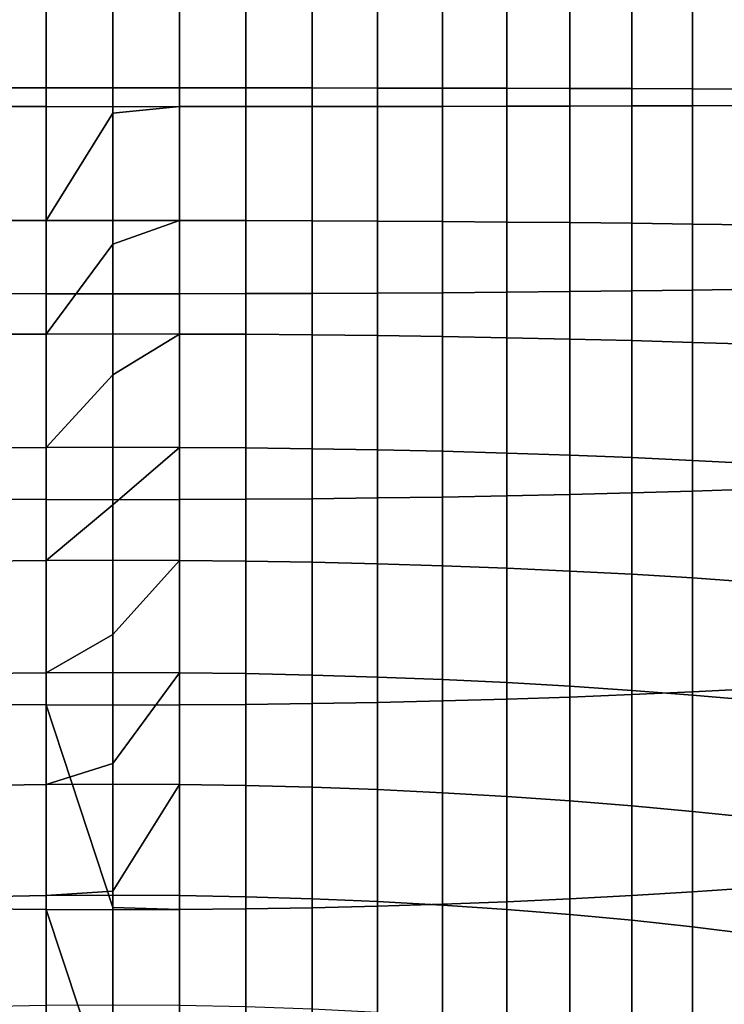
# Model space of a CAD drawing. Header units: metres. Extents: x -29 to 117, y -464 to 29.
# Tile 33 of 256: x -1 to 6, y -414 to -404. Entities that reach past the tile are written whole.
import ezdxf

# ---------------------------------------------------------------- set-up
doc = ezdxf.new("R2010")
doc.units = ezdxf.units.M
doc.layers.add('solid_24_501_056_XXX', color=7, linetype='CONTINUOUS')

msp = doc.modelspace()

# ---------------------------------------------------------------- linework, layer by layer
at = {"layer": 'solid_24_501_056_XXX'}
for points in [[(-1.315188, -404.621796, 347.57959), (-0.658439, -404.621429, 347.629578), (-0.658439, -402.586578, 347.579285), (-1.315188, -402.588684, 347.529327)], [(-0.658439, -404.621429, 347.629578), (0, -404.621307, 347.646271), (0, -402.585876, 347.595947), (-0.658439, -402.586578, 347.579285)], [(0.658439, -402.586578, 347.579285), (0, -402.585876, 347.595947), (0, -404.621307, 347.646271), (0.658439, -404.621429, 347.629578)], [(0.658439, -404.621429, 347.629578), (1.315188, -404.621796, 347.57959), (1.315188, -402.588684, 347.529327), (0.658439, -402.586578, 347.579285)], [(1.315188, -404.621796, 347.57959), (1.968561, -404.622375, 347.496368), (1.968561, -402.592194, 347.446167), (1.315188, -402.588684, 347.529327)], [(1.968561, -404.622375, 347.496368), (2.616881, -404.623199, 347.380157), (2.616881, -402.597107, 347.330078), (1.968561, -402.592194, 347.446167)], [(2.616881, -404.623199, 347.380157), (3.258483, -404.624268, 347.231293), (3.258483, -402.603394, 347.181335), (2.616881, -402.597107, 347.330078)], [(3.258483, -404.624268, 347.231293), (3.891721, -404.62558, 347.05011), (3.891721, -402.611053, 347.000305), (3.258483, -402.603394, 347.181335)], [(3.891721, -404.62558, 347.05011), (4.514968, -404.627106, 346.837067), (4.514968, -402.620056, 346.787445), (3.891721, -402.611053, 347.000305)], [(4.514968, -404.627106, 346.837067), (5.126626, -404.628845, 346.592743), (5.126626, -402.630402, 346.543335), (4.514968, -402.620056, 346.787445)], [(5.126626, -404.628845, 346.592743), (5.725124, -404.630829, 346.31778), (5.725124, -402.641998, 346.268585), (5.126626, -402.630402, 346.543335)], [(5.725124, -404.630829, 346.31778), (6.308926, -404.632996, 346.012817), (6.308926, -402.654907, 345.963928), (5.725124, -402.641998, 346.268585)], [(-0.658439, -404.807434, 321.663635), (-1.315188, -404.807098, 321.713623), (-1.315188, -403.681732, 321.685822), (-0.658439, -403.683868, 321.635834)], [(0, -404.807556, 321.646942), (-0.658439, -404.807434, 321.663635), (-0.658439, -403.683868, 321.635834), (0, -403.68457, 321.619171)], [(0.658439, -404.807434, 321.663635), (0, -404.807556, 321.646942), (0, -403.68457, 321.619171), (0.658439, -403.683868, 321.635834)], [(1.315188, -404.807098, 321.713623), (0.658439, -404.807434, 321.663635), (0.658439, -403.683868, 321.635834), (1.315188, -403.681732, 321.685822)], [(1.968561, -404.806488, 321.796844), (1.315188, -404.807098, 321.713623), (1.315188, -403.681732, 321.685822), (1.968561, -403.678223, 321.768951)], [(2.616881, -404.805664, 321.913055), (1.968561, -404.806488, 321.796844), (1.968561, -403.678223, 321.768951), (2.616881, -403.673309, 321.88504)], [(3.258483, -404.804596, 322.06192), (2.616881, -404.805664, 321.913055), (2.616881, -403.673309, 321.88504), (3.258483, -403.667023, 322.033813)], [(3.891721, -404.803284, 322.243103), (3.258483, -404.804596, 322.06192), (3.258483, -403.667023, 322.033813), (3.891721, -403.659363, 322.214844)], [(4.514968, -404.801758, 322.456146), (3.891721, -404.803284, 322.243103), (3.891721, -403.659363, 322.214844), (4.514968, -403.65036, 322.427673)], [(5.126626, -404.800018, 322.70047), (4.514968, -404.801758, 322.456146), (4.514968, -403.65036, 322.427673), (5.126626, -403.640045, 322.671783)], [(5.725124, -404.798035, 322.975433), (5.126626, -404.800018, 322.70047), (5.126626, -403.640045, 322.671783), (5.725124, -403.628418, 322.946533)], [(6.308926, -404.795868, 323.280396), (5.725124, -404.798035, 322.975433), (5.725124, -403.628418, 322.946533), (6.308926, -403.61554, 323.251221)], [(-1.315188, -406.655396, 347.558441), (-0.658439, -406.656799, 347.608429), (-0.658439, -404.621429, 347.629578), (-1.315188, -404.621796, 347.57959)], [(-0.658439, -406.656799, 347.608429), (0, -406.657257, 347.625122), (0, -404.621307, 347.646271), (-0.658439, -404.621429, 347.629578)], [(0.658439, -404.621429, 347.629578), (0, -404.621307, 347.646271), (0, -406.657257, 347.625122), (0.658439, -406.656799, 347.608429)], [(0.658439, -406.656799, 347.608429), (1.315188, -406.655396, 347.558441), (1.315188, -404.621796, 347.57959), (0.658439, -404.621429, 347.629578)], [(1.315188, -406.655396, 347.558441), (1.968561, -406.653076, 347.475281), (1.968561, -404.622375, 347.496368), (1.315188, -404.621796, 347.57959)], [(1.968561, -406.653076, 347.475281), (2.616881, -406.649811, 347.3591), (2.616881, -404.623199, 347.380157), (1.968561, -404.622375, 347.496368)], [(2.616881, -406.649811, 347.3591), (3.258483, -406.64566, 347.210297), (3.258483, -404.624268, 347.231293), (2.616881, -404.623199, 347.380157)], [(3.258483, -406.64566, 347.210297), (3.891721, -406.640594, 347.029175), (3.891721, -404.62558, 347.05011), (3.258483, -404.624268, 347.231293)], [(3.891721, -406.640594, 347.029175), (4.514968, -406.634644, 346.816223), (4.514968, -404.627106, 346.837067), (3.891721, -404.62558, 347.05011)], [(4.514968, -406.634644, 346.816223), (5.126626, -406.627838, 346.571991), (5.126626, -404.628845, 346.592743), (4.514968, -404.627106, 346.837067)], [(5.126626, -406.627838, 346.571991), (5.725124, -406.620148, 346.297089), (5.725124, -404.630829, 346.31778), (5.126626, -404.628845, 346.592743)], [(5.725124, -406.620148, 346.297089), (6.308926, -406.611633, 345.992279), (6.308926, -404.632996, 346.012817), (5.725124, -404.630829, 346.31778)], [(-0.658439, -405.931305, 321.651947), (-1.315188, -405.932709, 321.701935), (-1.315188, -404.807098, 321.713623), (-0.658439, -404.807434, 321.663635)], [(0, -404.872894, 321.647339), (-0.658439, -405.931305, 321.651947), (-0.658439, -404.807434, 321.663635), (0, -404.807556, 321.646942)], [(0.658439, -404.807434, 321.663635), (0, -404.872894, 321.647339), (0, -404.807556, 321.646942)], [(0.658439, -405.931305, 321.651947), (0, -405.930847, 321.635284), (0, -404.872894, 321.647339), (0.658439, -404.807434, 321.663635)], [(1.315188, -405.932709, 321.701935), (0.658439, -405.931305, 321.651947), (0.658439, -404.807434, 321.663635), (1.315188, -404.807098, 321.713623)], [(1.968561, -405.935028, 321.785126), (1.315188, -405.932709, 321.701935), (1.315188, -404.807098, 321.713623), (1.968561, -404.806488, 321.796844)], [(2.616881, -405.938293, 321.901276), (1.968561, -405.935028, 321.785126), (1.968561, -404.806488, 321.796844), (2.616881, -404.805664, 321.913055)], [(3.258483, -405.942444, 322.05011), (2.616881, -405.938293, 321.901276), (2.616881, -404.805664, 321.913055), (3.258483, -404.804596, 322.06192)], [(3.891721, -405.94751, 322.231232), (3.258483, -405.942444, 322.05011), (3.258483, -404.804596, 322.06192), (3.891721, -404.803284, 322.243103)], [(4.514968, -405.953461, 322.444183), (3.891721, -405.94751, 322.231232), (3.891721, -404.803284, 322.243103), (4.514968, -404.801758, 322.456146)], [(5.126626, -405.960297, 322.688416), (4.514968, -405.953461, 322.444183), (4.514968, -404.801758, 322.456146), (5.126626, -404.800018, 322.70047)], [(5.725124, -405.967957, 322.963287), (5.126626, -405.960297, 322.688416), (5.126626, -404.800018, 322.70047), (5.725124, -404.798035, 322.975433)], [(6.308926, -405.976501, 323.268127), (5.725124, -405.967957, 322.963287), (5.725124, -404.798035, 322.975433), (6.308926, -404.795868, 323.280396)], [(0, -404.872894, 321.647339), (0, -405.930847, 321.635284), (-0.658439, -405.931305, 321.651947)], [(-0.658439, -407.054077, 321.60083), (-1.315188, -407.05722, 321.650757), (-1.315188, -405.932709, 321.701935), (-0.658439, -405.931305, 321.651947)], [(0, -406.165741, 321.627838), (-0.658439, -407.054077, 321.60083), (-0.658439, -405.931305, 321.651947), (0, -405.930847, 321.635284)], [(0.658439, -405.931305, 321.651947), (0, -406.165741, 321.627838), (0, -405.930847, 321.635284)], [(0.658439, -407.054077, 321.60083), (0, -407.05304, 321.584167), (0, -406.165741, 321.627838), (0.658439, -405.931305, 321.651947)], [(1.315188, -407.05722, 321.650757), (0.658439, -407.054077, 321.60083), (0.658439, -405.931305, 321.651947), (1.315188, -405.932709, 321.701935)], [(1.968561, -407.062469, 321.733795), (1.315188, -407.05722, 321.650757), (1.315188, -405.932709, 321.701935), (1.968561, -405.935028, 321.785126)], [(2.616881, -407.069794, 321.849762), (1.968561, -407.062469, 321.733795), (1.968561, -405.935028, 321.785126), (2.616881, -405.938293, 321.901276)], [(3.258483, -407.079193, 321.998352), (2.616881, -407.069794, 321.849762), (2.616881, -405.938293, 321.901276), (3.258483, -405.942444, 322.05011)], [(3.891721, -407.090607, 322.179199), (3.258483, -407.079193, 321.998352), (3.258483, -405.942444, 322.05011), (3.891721, -405.94751, 322.231232)], [(4.514968, -407.104004, 322.391785), (3.891721, -407.090607, 322.179199), (3.891721, -405.94751, 322.231232), (4.514968, -405.953461, 322.444183)], [(5.126626, -407.119415, 322.635651), (4.514968, -407.104004, 322.391785), (4.514968, -405.953461, 322.444183), (5.126626, -405.960297, 322.688416)], [(5.725124, -407.136749, 322.910095), (5.126626, -407.119415, 322.635651), (5.126626, -405.960297, 322.688416), (5.725124, -405.967957, 322.963287)], [(6.308926, -407.155945, 323.214417), (5.725124, -407.136749, 322.910095), (5.725124, -405.967957, 322.963287), (6.308926, -405.976501, 323.268127)], [(0, -406.165741, 321.627838), (0, -407.05304, 321.584167), (-0.658439, -407.054077, 321.60083)], [(5.725124, -408.607513, 346.206635), (6.308926, -408.588287, 345.902283), (6.308926, -406.611633, 345.992279), (5.725124, -406.620148, 346.297089)], [(-1.315188, -408.687012, 347.465942), (-0.658439, -408.690155, 347.515869), (-0.658439, -406.656799, 347.608429), (-1.315188, -406.655396, 347.558441)], [(-0.658439, -408.690155, 347.515869), (0, -408.691223, 347.532532), (0, -406.657257, 347.625122), (-0.658439, -406.656799, 347.608429)], [(0.658439, -406.656799, 347.608429), (0, -406.657257, 347.625122), (0, -408.691223, 347.532532), (0.658439, -408.690155, 347.515869)], [(0.658439, -408.690155, 347.515869), (1.315188, -408.687012, 347.465942), (1.315188, -406.655396, 347.558441), (0.658439, -406.656799, 347.608429)], [(1.315188, -408.687012, 347.465942), (1.968561, -408.681763, 347.382904), (1.968561, -406.653076, 347.475281), (1.315188, -406.655396, 347.558441)], [(1.968561, -408.681763, 347.382904), (2.616881, -408.674438, 347.266937), (2.616881, -406.649811, 347.3591), (1.968561, -406.653076, 347.475281)], [(2.616881, -408.674438, 347.266937), (3.258483, -408.66507, 347.118347), (3.258483, -406.64566, 347.210297), (2.616881, -406.649811, 347.3591)], [(3.258483, -408.66507, 347.118347), (3.891721, -408.653656, 346.937531), (3.891721, -406.640594, 347.029175), (3.258483, -406.64566, 347.210297)], [(3.891721, -408.653656, 346.937531), (4.514968, -408.640228, 346.724915), (4.514968, -406.634644, 346.816223), (3.891721, -406.640594, 347.029175)], [(4.514968, -408.640228, 346.724915), (5.126626, -408.624817, 346.481079), (5.126626, -406.627838, 346.571991), (4.514968, -406.634644, 346.816223)], [(5.126626, -408.624817, 346.481079), (5.725124, -408.607513, 346.206635), (5.725124, -406.620148, 346.297089), (5.126626, -406.627838, 346.571991)], [(-0.658439, -408.174377, 321.510345), (-1.315188, -408.17926, 321.56012), (-1.315188, -407.05722, 321.650757), (-0.658439, -407.054077, 321.60083)], [(0, -407.456726, 321.556122), (-0.658439, -408.174377, 321.510345), (-0.658439, -407.054077, 321.60083), (0, -407.05304, 321.584167)], [(0.658439, -407.054077, 321.60083), (0, -407.456726, 321.556122), (0, -407.05304, 321.584167)], [(0.658439, -408.174377, 321.510345), (0, -408.172729, 321.493744), (0, -407.456726, 321.556122), (0.658439, -407.054077, 321.60083)], [(1.315188, -408.17926, 321.56012), (0.658439, -408.174377, 321.510345), (0.658439, -407.054077, 321.60083), (1.315188, -407.05722, 321.650757)], [(1.968561, -408.187408, 321.642914), (1.315188, -408.17926, 321.56012), (1.315188, -407.05722, 321.650757), (1.968561, -407.062469, 321.733795)], [(2.616881, -408.198822, 321.758575), (1.968561, -408.187408, 321.642914), (1.968561, -407.062469, 321.733795), (2.616881, -407.069794, 321.849762)], [(3.258483, -408.213409, 321.906738), (2.616881, -408.198822, 321.758575), (2.616881, -407.069794, 321.849762), (3.258483, -407.079193, 321.998352)], [(3.891721, -408.23114, 322.087067), (3.258483, -408.213409, 321.906738), (3.258483, -407.079193, 321.998352), (3.891721, -407.090607, 322.179199)], [(4.514968, -408.252045, 322.299072), (3.891721, -408.23114, 322.087067), (3.891721, -407.090607, 322.179199), (4.514968, -407.104004, 322.391785)], [(5.126626, -408.27597, 322.542206), (4.514968, -408.252045, 322.299072), (4.514968, -407.104004, 322.391785), (5.126626, -407.119415, 322.635651)], [(5.725124, -408.302917, 322.815887), (5.126626, -408.27597, 322.542206), (5.126626, -407.119415, 322.635651), (5.725124, -407.136749, 322.910095)], [(6.308926, -408.332794, 323.119354), (5.725124, -408.302917, 322.815887), (5.725124, -407.136749, 322.910095), (6.308926, -407.155945, 323.214417)], [(0, -407.456726, 321.556122), (0, -408.172729, 321.493744), (-0.658439, -408.174377, 321.510345)], [(0, -408.743744, 321.432343), (-0.658439, -409.290771, 321.380585), (-0.658439, -408.174377, 321.510345), (0, -408.172729, 321.493744)], [(0.658439, -408.174377, 321.510345), (0, -408.743744, 321.432343), (0, -408.172729, 321.493744)], [(-0.658439, -409.290771, 321.380585), (-1.315188, -409.297424, 321.430145), (-1.315188, -408.17926, 321.56012), (-0.658439, -408.174377, 321.510345)], [(0.658439, -409.290771, 321.380585), (0, -409.288574, 321.364044), (0, -408.743744, 321.432343), (0.658439, -408.174377, 321.510345)], [(1.315188, -409.297424, 321.430145), (0.658439, -409.290771, 321.380585), (0.658439, -408.174377, 321.510345), (1.315188, -408.17926, 321.56012)], [(1.968561, -409.308472, 321.512634), (1.315188, -409.297424, 321.430145), (1.315188, -408.17926, 321.56012), (1.968561, -408.187408, 321.642914)], [(2.616881, -409.323914, 321.627808), (1.968561, -409.308472, 321.512634), (1.968561, -408.187408, 321.642914), (2.616881, -408.198822, 321.758575)], [(3.258483, -409.343689, 321.77536), (2.616881, -409.323914, 321.627808), (2.616881, -408.198822, 321.758575), (3.258483, -408.213409, 321.906738)], [(3.891721, -409.367767, 321.954956), (3.258483, -409.343689, 321.77536), (3.258483, -408.213409, 321.906738), (3.891721, -408.23114, 322.087067)], [(4.514968, -409.396088, 322.166107), (3.891721, -409.367767, 321.954956), (3.891721, -408.23114, 322.087067), (4.514968, -408.252045, 322.299072)], [(5.126626, -409.428558, 322.408264), (4.514968, -409.396088, 322.166107), (4.514968, -408.252045, 322.299072), (5.126626, -408.27597, 322.542206)], [(5.725124, -409.465088, 322.680817), (5.126626, -409.428558, 322.408264), (5.126626, -408.27597, 322.542206), (5.725124, -408.302917, 322.815887)], [(6.308926, -409.505615, 322.983063), (5.725124, -409.465088, 322.680817), (5.725124, -408.302917, 322.815887), (6.308926, -408.332794, 323.119354)], [(3.258483, -410.679993, 346.955597), (3.891721, -410.662231, 346.775269), (3.891721, -408.653656, 346.937531), (3.258483, -408.66507, 347.118347)], [(3.891721, -410.662231, 346.775269), (4.514968, -410.641357, 346.563263), (4.514968, -408.640228, 346.724915), (3.891721, -408.653656, 346.937531)], [(4.514968, -410.641357, 346.563263), (5.126626, -410.617432, 346.320099), (5.126626, -408.624817, 346.481079), (4.514968, -408.640228, 346.724915)], [(5.126626, -410.617432, 346.320099), (5.725124, -410.590485, 346.046448), (5.725124, -408.607513, 346.206635), (5.126626, -408.624817, 346.481079)], [(5.725124, -410.590485, 346.046448), (6.308926, -410.560577, 345.74295), (6.308926, -408.588287, 345.902283), (5.725124, -408.607513, 346.206635)], [(-1.315188, -410.714142, 347.302216), (-0.658439, -410.719025, 347.35199), (-0.658439, -408.690155, 347.515869), (-1.315188, -408.687012, 347.465942)], [(-0.658439, -410.719025, 347.35199), (0, -410.720673, 347.368591), (0, -408.691223, 347.532532), (-0.658439, -408.690155, 347.515869)], [(0, -408.743744, 321.432343), (0, -409.288574, 321.364044), (-0.658439, -409.290771, 321.380585)], [(0.658439, -408.690155, 347.515869), (0, -408.691223, 347.532532), (0, -410.720673, 347.368591), (0.658439, -410.719025, 347.35199)], [(0.658439, -410.719025, 347.35199), (1.315188, -410.714142, 347.302216), (1.315188, -408.687012, 347.465942), (0.658439, -408.690155, 347.515869)], [(1.315188, -410.714142, 347.302216), (1.968561, -410.705963, 347.219391), (1.968561, -408.681763, 347.382904), (1.315188, -408.687012, 347.465942)], [(1.968561, -410.705963, 347.219391), (2.616881, -410.69458, 347.10376), (2.616881, -408.674438, 347.266937), (1.968561, -408.681763, 347.382904)], [(2.616881, -410.69458, 347.10376), (3.258483, -410.679993, 346.955597), (3.258483, -408.66507, 347.118347), (2.616881, -408.674438, 347.266937)], [(-0.658439, -410.401947, 321.211731), (-1.315188, -410.410339, 321.261017), (-1.315188, -409.297424, 321.430145), (-0.658439, -409.290771, 321.380585)], [(0, -410.024719, 321.256622), (-0.658439, -410.401947, 321.211731), (-0.658439, -409.290771, 321.380585), (0, -409.288574, 321.364044)], [(0.658439, -409.290771, 321.380585), (0, -410.024719, 321.256622), (0, -409.288574, 321.364044)], [(0.658439, -410.401947, 321.211731), (0, -410.39917, 321.195282), (0, -410.024719, 321.256622), (0.658439, -409.290771, 321.380585)], [(1.315188, -410.410339, 321.261017), (0.658439, -410.401947, 321.211731), (0.658439, -409.290771, 321.380585), (1.315188, -409.297424, 321.430145)], [(1.968561, -410.424286, 321.343048), (1.315188, -410.410339, 321.261017), (1.315188, -409.297424, 321.430145), (1.968561, -409.308472, 321.512634)], [(2.616881, -410.443756, 321.457611), (1.968561, -410.424286, 321.343048), (1.968561, -409.308472, 321.512634), (2.616881, -409.323914, 321.627808)], [(3.258483, -410.468689, 321.604401), (2.616881, -410.443756, 321.457611), (2.616881, -409.323914, 321.627808), (3.258483, -409.343689, 321.77536)], [(3.891721, -410.499054, 321.78302), (3.258483, -410.468689, 321.604401), (3.258483, -409.343689, 321.77536), (3.891721, -409.367767, 321.954956)], [(4.514968, -410.53476, 321.993042), (3.891721, -410.499054, 321.78302), (3.891721, -409.367767, 321.954956), (4.514968, -409.396088, 322.166107)], [(5.126626, -410.575714, 322.233917), (4.514968, -410.53476, 321.993042), (4.514968, -409.396088, 322.166107), (5.126626, -409.428558, 322.408264)], [(5.725124, -410.621796, 322.505035), (5.126626, -410.575714, 322.233917), (5.126626, -409.428558, 322.408264), (5.725124, -409.465088, 322.680817)], [(6.308926, -410.672882, 322.805664), (5.725124, -410.621796, 322.505035), (5.725124, -409.465088, 322.680817), (6.308926, -409.505615, 322.983063)], [(0, -410.024719, 321.256622), (0, -410.39917, 321.195282), (-0.658439, -410.401947, 321.211731)], [(-0.658439, -411.5065, 321.003967), (-1.315188, -411.516632, 321.052948), (-1.315188, -410.410339, 321.261017), (-0.658439, -410.401947, 321.211731)], [(0, -411.297577, 321.029327), (-0.658439, -411.5065, 321.003967), (-0.658439, -410.401947, 321.211731), (0, -410.39917, 321.195282)], [(0.658439, -410.401947, 321.211731), (0, -411.297577, 321.029327), (0, -410.39917, 321.195282)], [(0.658439, -411.5065, 321.003967), (0, -411.503143, 320.98761), (0, -411.297577, 321.029327), (0.658439, -410.401947, 321.211731)], [(1.315188, -411.516632, 321.052948), (0.658439, -411.5065, 321.003967), (0.658439, -410.401947, 321.211731), (1.315188, -410.410339, 321.261017)], [(1.968561, -411.533447, 321.13443), (1.315188, -411.516632, 321.052948), (1.315188, -410.410339, 321.261017), (1.968561, -410.424286, 321.343048)], [(2.616881, -411.556915, 321.24823), (1.968561, -411.533447, 321.13443), (1.968561, -410.424286, 321.343048), (2.616881, -410.443756, 321.457611)], [(3.258483, -411.587006, 321.394043), (2.616881, -411.556915, 321.24823), (2.616881, -410.443756, 321.457611), (3.258483, -410.468689, 321.604401)], [(3.891721, -411.623627, 321.571503), (3.258483, -411.587006, 321.394043), (3.258483, -410.468689, 321.604401), (3.891721, -410.499054, 321.78302)], [(4.514968, -411.666656, 321.780151), (3.891721, -411.623627, 321.571503), (3.891721, -410.499054, 321.78302), (4.514968, -410.53476, 321.993042)], [(5.126626, -411.716034, 322.01944), (4.514968, -411.666656, 321.780151), (4.514968, -410.53476, 321.993042), (5.126626, -410.575714, 322.233917)], [(5.725124, -411.771606, 322.288757), (5.126626, -411.716034, 322.01944), (5.126626, -410.575714, 322.233917), (5.725124, -410.621796, 322.505035)], [(5.126626, -412.603119, 346.089325), (5.725124, -412.566589, 345.816772), (5.725124, -410.590485, 346.046448), (5.126626, -410.617432, 346.320099)], [(5.725124, -412.566589, 345.816772), (6.308926, -412.526062, 345.514526), (6.308926, -410.560577, 345.74295), (5.725124, -410.590485, 346.046448)], [(1.968561, -412.723206, 346.984955), (2.616881, -412.707764, 346.869781), (2.616881, -410.69458, 347.10376), (1.968561, -410.705963, 347.219391)], [(2.616881, -412.707764, 346.869781), (3.258483, -412.687958, 346.722198), (3.258483, -410.679993, 346.955597), (2.616881, -410.69458, 347.10376)], [(3.258483, -412.687958, 346.722198), (3.891721, -412.66391, 346.542633), (3.891721, -410.662231, 346.775269), (3.258483, -410.679993, 346.955597)], [(3.891721, -412.66391, 346.542633), (4.514968, -412.63559, 346.331482), (4.514968, -410.641357, 346.563263), (3.891721, -410.662231, 346.775269)], [(4.514968, -412.63559, 346.331482), (5.126626, -412.603119, 346.089325), (5.126626, -410.617432, 346.320099), (4.514968, -410.641357, 346.563263)], [(6.308926, -411.833221, 322.587402), (5.725124, -411.771606, 322.288757), (5.725124, -410.621796, 322.505035), (6.308926, -410.672882, 322.805664)], [(-1.315188, -412.734253, 347.067413), (-0.658439, -412.740906, 347.116974), (-0.658439, -410.719025, 347.35199), (-1.315188, -410.714142, 347.302216)], [(0, -412.720947, 347.136505), (0, -410.720673, 347.368591), (-0.658439, -410.719025, 347.35199)], [(-0.658439, -412.740906, 347.116974), (0, -412.743103, 347.133514), (0, -412.720947, 347.136505), (-0.658439, -410.719025, 347.35199)], [(0.658439, -410.719025, 347.35199), (0, -410.720673, 347.368591), (0, -412.720947, 347.136505), (0.658439, -412.740906, 347.116974)], [(0.658439, -412.740906, 347.116974), (1.315188, -412.734253, 347.067413), (1.315188, -410.714142, 347.302216), (0.658439, -410.719025, 347.35199)], [(1.315188, -412.734253, 347.067413), (1.968561, -412.723206, 346.984955), (1.968561, -410.705963, 347.219391), (1.315188, -410.714142, 347.302216)], [(0, -411.297577, 321.029327), (0, -411.503143, 320.98761), (-0.658439, -411.5065, 321.003967)], [(-0.658439, -412.603088, 320.757568), (-1.315188, -412.614929, 320.806152), (-1.315188, -411.516632, 321.052948), (-0.658439, -411.5065, 321.003967)], [(0, -412.560181, 320.750793), (-0.658439, -412.603088, 320.757568), (-0.658439, -411.5065, 321.003967), (0, -411.503143, 320.98761)], [(0.658439, -411.5065, 321.003967), (0, -412.560181, 320.750793), (0, -411.503143, 320.98761)], [(0.658439, -412.603088, 320.757568), (0, -412.599152, 320.741333), (0, -412.560181, 320.750793), (0.658439, -411.5065, 321.003967)], [(1.315188, -412.614929, 320.806152), (0.658439, -412.603088, 320.757568), (0.658439, -411.5065, 321.003967), (1.315188, -411.516632, 321.052948)], [(1.968561, -412.634583, 320.887024), (1.315188, -412.614929, 320.806152), (1.315188, -411.516632, 321.052948), (1.968561, -411.533447, 321.13443)], [(2.616881, -412.662048, 320.999908), (1.968561, -412.634583, 320.887024), (1.968561, -411.533447, 321.13443), (2.616881, -411.556915, 321.24823)], [(3.258483, -412.697235, 321.144592), (2.616881, -412.662048, 320.999908), (2.616881, -411.556915, 321.24823), (3.258483, -411.587006, 321.394043)], [(3.891721, -412.740051, 321.320648), (3.258483, -412.697235, 321.144592), (3.258483, -411.587006, 321.394043), (3.891721, -411.623627, 321.571503)], [(4.514968, -412.790405, 321.527649), (3.891721, -412.740051, 321.320648), (3.891721, -411.623627, 321.571503), (4.514968, -411.666656, 321.780151)], [(5.126626, -412.848145, 321.765045), (4.514968, -412.790405, 321.527649), (4.514968, -411.666656, 321.780151), (5.126626, -411.716034, 322.01944)], [(5.725124, -412.913116, 322.032257), (5.126626, -412.848145, 321.765045), (5.126626, -411.716034, 322.01944), (5.725124, -411.771606, 322.288757)], [(6.308926, -412.985199, 322.328583), (5.725124, -412.913116, 322.032257), (5.725124, -411.771606, 322.288757), (6.308926, -411.833221, 322.587402)], [(5.725124, -414.533447, 345.517853), (6.308926, -414.48233, 345.217224), (6.308926, -412.526062, 345.514526), (5.725124, -412.566589, 345.816772)], [(-0.658439, -413.690369, 320.472809), (-1.315188, -413.703888, 320.520966), (-1.315188, -412.614929, 320.806152), (-0.658439, -412.603088, 320.757568)], [(0, -412.560181, 320.750793), (0, -412.599152, 320.741333), (-0.658439, -412.603088, 320.757568)], [(0, -413.685852, 320.456757), (-0.658439, -413.690369, 320.472809), (-0.658439, -412.603088, 320.757568), (0, -412.599152, 320.741333)], [(0.658439, -413.690369, 320.472809), (0, -413.685852, 320.456757), (0, -412.599152, 320.741333), (0.658439, -412.603088, 320.757568)], [(1.315188, -413.703888, 320.520966), (0.658439, -413.690369, 320.472809), (0.658439, -412.603088, 320.757568), (1.315188, -412.614929, 320.806152)], [(1.968561, -413.726379, 320.601074), (1.315188, -413.703888, 320.520966), (1.315188, -412.614929, 320.806152), (1.968561, -412.634583, 320.887024)], [(2.616881, -413.757782, 320.712952), (1.968561, -413.726379, 320.601074), (1.968561, -412.634583, 320.887024), (2.616881, -412.662048, 320.999908)], [(3.891721, -414.656158, 346.239868), (4.514968, -414.620453, 346.029846), (4.514968, -412.63559, 346.331482), (3.891721, -412.66391, 346.542633)], [(4.514968, -414.620453, 346.029846), (5.126626, -414.579529, 345.788971), (5.126626, -412.603119, 346.089325), (4.514968, -412.63559, 346.331482)], [(5.126626, -414.579529, 345.788971), (5.725124, -414.533447, 345.517853), (5.725124, -412.566589, 345.816772), (5.126626, -412.603119, 346.089325)], [(-1.315188, -414.744873, 346.761871), (-0.658439, -414.753265, 346.811157), (-0.658439, -412.740906, 347.116974), (-1.315188, -412.734253, 347.067413)], [(0, -414.731995, 346.831696), (0, -412.743103, 347.133514), (-0.658439, -412.740906, 347.116974)], [(-0.658439, -414.753265, 346.811157), (0, -414.756073, 346.827606), (0, -414.731995, 346.831696), (-0.658439, -412.740906, 347.116974)], [(0.658439, -412.740906, 347.116974), (0, -412.720947, 347.136505), (0, -412.743103, 347.133514)], [(0.658439, -412.740906, 347.116974), (0, -412.743103, 347.133514), (0, -414.731995, 346.831696), (0.658439, -414.753265, 346.811157)], [(0.658439, -414.753265, 346.811157), (1.315188, -414.744873, 346.761871), (1.315188, -412.734253, 347.067413), (0.658439, -412.740906, 347.116974)], [(1.315188, -414.744873, 346.761871), (1.968561, -414.730927, 346.67984), (1.968561, -412.723206, 346.984955), (1.315188, -412.734253, 347.067413)], [(1.968561, -414.730927, 346.67984), (2.616881, -414.711456, 346.565277), (2.616881, -412.707764, 346.869781), (1.968561, -412.723206, 346.984955)], [(3.258483, -413.798035, 320.856293), (2.616881, -413.757782, 320.712952), (2.616881, -412.662048, 320.999908), (3.258483, -412.697235, 321.144592)], [(2.616881, -414.711456, 346.565277), (3.258483, -414.686523, 346.418488), (3.258483, -412.687958, 346.722198), (2.616881, -412.707764, 346.869781)], [(3.258483, -414.686523, 346.418488), (3.891721, -414.656158, 346.239868), (3.891721, -412.66391, 346.542633), (3.258483, -412.687958, 346.722198)], [(3.891721, -413.846985, 321.030762), (3.258483, -413.798035, 320.856293), (3.258483, -412.697235, 321.144592), (3.891721, -412.740051, 321.320648)], [(4.514968, -413.904572, 321.23587), (3.891721, -413.846985, 321.030762), (3.891721, -412.740051, 321.320648), (4.514968, -412.790405, 321.527649)], [(5.126626, -413.970612, 321.4711), (4.514968, -413.904572, 321.23587), (4.514968, -412.790405, 321.527649), (5.126626, -412.848145, 321.765045)], [(5.725124, -414.044922, 321.73584), (5.126626, -413.970612, 321.4711), (5.126626, -412.848145, 321.765045), (5.725124, -412.913116, 322.032257)], [(6.308926, -414.12735, 322.029449), (5.725124, -414.044922, 321.73584), (5.725124, -412.913116, 322.032257), (6.308926, -412.985199, 322.328583)]]:
    msp.add_3dface(points, dxfattribs=at)

doc.saveas('drawing.dxf')
